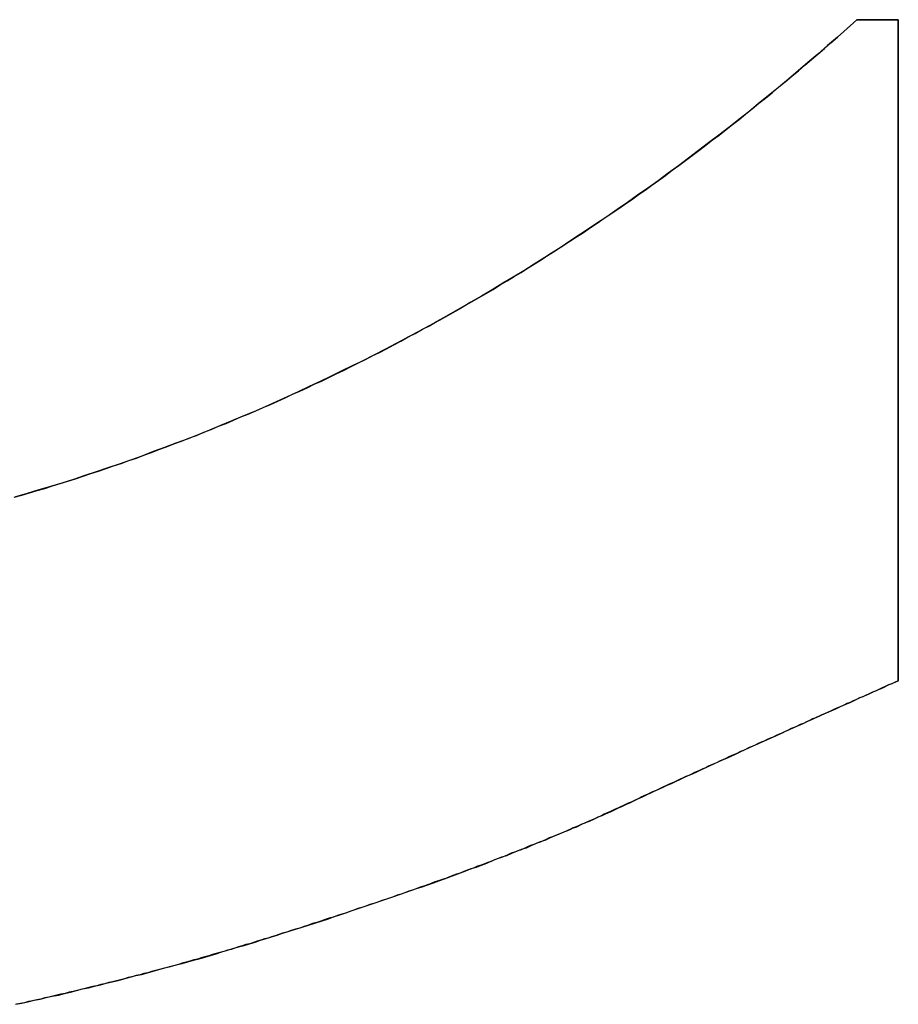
# Model space of a CAD drawing. Extents: x -3.81 to 3.81, y -1.89 to 1.9.
# Tile 110 of 149: x 0.2711 to 0.2929, y 1.1623 to 1.1867. Entities that reach past the tile are written whole.
import ezdxf

# ---------------------------------------------------------------- set-up
doc = ezdxf.new("R2010")
doc.units = 0
doc.layers.get('0').update_dxf_attribs({"linetype": 'CONTINUOUS'})

# ---------------------------------------------------------------- blocks, each defined once
blk = doc.blocks.new('*U1')
for p, q in [((0.291856, 1.186716, 4.21), (0.291856, 1.186716, 4.2098)), ((0.292885, 1.186716, 4.2098), (0.291856, 1.186716, 4.2098)), ((0.291856, 1.186716, 4.21), (0.292885, 1.186716, 4.21)), ((0.292885, 1.170345, 4.2098), (0.292885, 1.186716, 4.2098)), ((0.292885, 1.186716, 4.21), (0.292885, 1.170345, 4.21)), ((0.292885, 1.170345, 4.21), (0.292885, 1.170345, 4.2098)), ((0.277627, 1.164088, 4.21), (0.277627, 1.164088, 4.2098)), ((0.277627, 1.164088, 4.21), (0.277627, 1.164088, 4.2098))]:
    blk.add_line(p, q)
at = {"extrusion": (0, -1, 0)}
for p, q in [((0.291856, 1.186716, 4.21), (0.292885, 1.186716, 4.21)), ((0.291856, 1.186716, 4.21), (0.291856, 1.186716, 4.2098)), ((0.292885, 1.186716, 4.2098), (0.291856, 1.186716, 4.2098)), ((0.292885, 1.186716, 4.21), (0.292885, 1.186716, 4.2098))]:
    blk.add_line(p, q, dxfattribs=at)
at = {"extrusion": (-1, 0, 0)}
for p, q in [((0.292885, 1.186716, 4.21), (0.292885, 1.170345, 4.21)), ((0.292885, 1.186716, 4.21), (0.292885, 1.186716, 4.2098)), ((0.292885, 1.170345, 4.2098), (0.292885, 1.186716, 4.2098)), ((0.292885, 1.170345, 4.21), (0.292885, 1.170345, 4.2098))]:
    blk.add_line(p, q, dxfattribs=at)
for points in [[(0.270976, 1.17489, 4.21), (0.271167, 1.17494, 4.21), (0.271359, 1.175, 4.21), (0.271549, 1.17506, 4.21), (0.27174, 1.17511, 4.21), (0.27193, 1.17517, 4.21), (0.27212, 1.17523, 4.21), (0.27231, 1.17529, 4.21), (0.272499, 1.17535, 4.21), (0.272688, 1.17541, 4.21), (0.272877, 1.17548, 4.21), (0.273066, 1.17554, 4.21), (0.273254, 1.1756, 4.21), (0.273442, 1.17567, 4.21), (0.27363, 1.17573, 4.21), (0.273817, 1.1758, 4.21), (0.274004, 1.17586, 4.21), (0.274191, 1.17593, 4.21), (0.274378, 1.176, 4.21), (0.274564, 1.17607, 4.21), (0.27475, 1.17614, 4.21), (0.274936, 1.17621, 4.21), (0.275121, 1.17628, 4.21), (0.275306, 1.17635, 4.21), (0.275491, 1.17642, 4.21), (0.275676, 1.1765, 4.21), (0.27586, 1.17657, 4.21), (0.276044, 1.17665, 4.21), (0.276228, 1.17672, 4.21), (0.276412, 1.1768, 4.21), (0.276595, 1.17688, 4.21), (0.276778, 1.17695, 4.21), (0.276961, 1.17703, 4.21), (0.277144, 1.17711, 4.21), (0.277326, 1.17719, 4.21), (0.277508, 1.17727, 4.21), (0.277689, 1.17735, 4.21), (0.277871, 1.17744, 4.21), (0.278052, 1.17752, 4.21), (0.278233, 1.1776, 4.21), (0.278414, 1.17769, 4.21), (0.278594, 1.17777, 4.21), (0.278774, 1.17786, 4.21), (0.278954, 1.17795, 4.21), (0.279134, 1.17803, 4.21), (0.279313, 1.17812, 4.21), (0.279492, 1.17821, 4.21), (0.279671, 1.1783, 4.21), (0.27985, 1.17839, 4.21), (0.280028, 1.17848, 4.21), (0.280206, 1.17857, 4.21), (0.280384, 1.17867, 4.21), (0.280561, 1.17876, 4.21), (0.280739, 1.17886, 4.21), (0.280916, 1.17895, 4.21), (0.281092, 1.17905, 4.21), (0.281269, 1.17914, 4.21), (0.281445, 1.17924, 4.21), (0.281621, 1.17934, 4.21), (0.281797, 1.17944, 4.21), (0.281972, 1.17954, 4.21), (0.282147, 1.17964, 4.21), (0.282322, 1.17974, 4.21), (0.282497, 1.17984, 4.21), (0.282671, 1.17994, 4.21), (0.282845, 1.18004, 4.21), (0.283019, 1.18015, 4.21), (0.283193, 1.18025, 4.21), (0.283366, 1.18036, 4.21), (0.283539, 1.18046, 4.21), (0.283712, 1.18057, 4.21), (0.283884, 1.18068, 4.21), (0.284057, 1.18079, 4.21), (0.284229, 1.1809, 4.21), (0.2844, 1.18101, 4.21), (0.284572, 1.18112, 4.21), (0.284743, 1.18123, 4.21), (0.284914, 1.18134, 4.21), (0.285085, 1.18145, 4.21), (0.285255, 1.18157, 4.21), (0.285425, 1.18168, 4.21), (0.285595, 1.1818, 4.21), (0.285765, 1.18191, 4.21), (0.285934, 1.18203, 4.21), (0.286103, 1.18214, 4.21), (0.286272, 1.18226, 4.21), (0.286441, 1.18238, 4.21), (0.286609, 1.1825, 4.21), (0.286777, 1.18262, 4.21), (0.286945, 1.18274, 4.21), (0.287112, 1.18286, 4.21), (0.28728, 1.18299, 4.21), (0.287447, 1.18311, 4.21), (0.287613, 1.18323, 4.21), (0.28778, 1.18336, 4.21), (0.287946, 1.18348, 4.21), (0.288112, 1.18361, 4.21), (0.288278, 1.18374, 4.21), (0.288443, 1.18386, 4.21), (0.288608, 1.18399, 4.21), (0.288773, 1.18412, 4.21), (0.288938, 1.18425, 4.21), (0.289102, 1.18438, 4.21), (0.289266, 1.18451, 4.21), (0.28943, 1.18465, 4.21), (0.289594, 1.18478, 4.21), (0.289757, 1.18491, 4.21), (0.28992, 1.18505, 4.21), (0.290083, 1.18518, 4.21), (0.290245, 1.18532, 4.21), (0.290408, 1.18545, 4.21), (0.29057, 1.18559, 4.21), (0.290731, 1.18573, 4.21), (0.290893, 1.18587, 4.21), (0.291054, 1.18601, 4.21), (0.291215, 1.18615, 4.21), (0.291376, 1.18629, 4.21), (0.291536, 1.18643, 4.21), (0.291696, 1.18657, 4.21), (0.291856, 1.18672, 4.21)], [(0.291856, 1.18672, 4.2098), (0.291615, 1.1865, 4.2098), (0.291374, 1.18629, 4.2098), (0.291133, 1.18608, 4.2098), (0.29089, 1.18587, 4.2098), (0.290647, 1.18566, 4.2098), (0.290404, 1.18545, 4.2098), (0.29016, 1.18525, 4.2098), (0.289915, 1.18504, 4.2098), (0.28967, 1.18484, 4.2098), (0.289424, 1.18464, 4.2098), (0.289177, 1.18444, 4.2098), (0.28893, 1.18425, 4.2098), (0.288682, 1.18405, 4.2098), (0.288434, 1.18386, 4.2098), (0.288185, 1.18367, 4.2098), (0.287936, 1.18348, 4.2098), (0.287685, 1.18329, 4.2098), (0.287435, 1.1831, 4.2098), (0.287183, 1.18292, 4.2098), (0.286932, 1.18273, 4.2098), (0.286679, 1.18255, 4.2098), (0.286426, 1.18237, 4.2098), (0.286172, 1.18219, 4.2098), (0.285918, 1.18202, 4.2098), (0.285663, 1.18184, 4.2098), (0.285408, 1.18167, 4.2098), (0.285152, 1.1815, 4.2098), (0.284895, 1.18133, 4.2098), (0.284638, 1.18116, 4.2098), (0.28438, 1.18099, 4.2098), (0.284122, 1.18083, 4.2098), (0.283863, 1.18066, 4.2098), (0.283603, 1.1805, 4.2098), (0.283343, 1.18034, 4.2098), (0.283082, 1.18019, 4.2098), (0.282821, 1.18003, 4.2098), (0.282559, 1.17987, 4.2098), (0.282296, 1.17972, 4.2098), (0.282033, 1.17957, 4.2098), (0.281769, 1.17942, 4.2098), (0.281505, 1.17927, 4.2098), (0.28124, 1.17913, 4.2098), (0.280974, 1.17898, 4.2098), (0.280708, 1.17884, 4.2098), (0.280441, 1.1787, 4.2098), (0.280174, 1.17856, 4.2098), (0.279906, 1.17842, 4.2098), (0.279637, 1.17828, 4.2098), (0.279368, 1.17815, 4.2098), (0.279099, 1.17802, 4.2098), (0.278828, 1.17789, 4.2098), (0.278557, 1.17776, 4.2098), (0.278286, 1.17763, 4.2098), (0.278014, 1.1775, 4.2098), (0.277741, 1.17738, 4.2098), (0.277468, 1.17725, 4.2098), (0.277194, 1.17713, 4.2098), (0.276919, 1.17701, 4.2098), (0.276644, 1.1769, 4.2098), (0.276368, 1.17678, 4.2098), (0.276092, 1.17667, 4.2098), (0.275815, 1.17655, 4.2098), (0.275538, 1.17644, 4.2098), (0.27526, 1.17633, 4.2098), (0.274981, 1.17623, 4.2098), (0.274702, 1.17612, 4.2098), (0.274422, 1.17602, 4.2098), (0.274141, 1.17591, 4.2098), (0.27386, 1.17581, 4.2098), (0.273578, 1.17571, 4.2098), (0.273295, 1.17562, 4.2098), (0.273012, 1.17552, 4.2098), (0.272729, 1.17543, 4.2098), (0.272444, 1.17533, 4.2098), (0.272159, 1.17524, 4.2098), (0.271873, 1.17516, 4.2098), (0.271587, 1.17507, 4.2098), (0.2713, 1.17498, 4.2098), (0.271012, 1.1749, 4.2098)], [(0.291856, 1.18672, 4.2098), (0.291615, 1.1865, 4.2098), (0.291374, 1.18629, 4.2098), (0.291133, 1.18608, 4.2098), (0.29089, 1.18587, 4.2098), (0.290647, 1.18566, 4.2098), (0.290404, 1.18545, 4.2098), (0.29016, 1.18525, 4.2098), (0.289915, 1.18504, 4.2098), (0.28967, 1.18484, 4.2098), (0.289424, 1.18464, 4.2098), (0.289177, 1.18444, 4.2098), (0.28893, 1.18425, 4.2098), (0.288682, 1.18405, 4.2098), (0.288434, 1.18386, 4.2098), (0.288185, 1.18367, 4.2098), (0.287936, 1.18348, 4.2098), (0.287685, 1.18329, 4.2098), (0.287435, 1.1831, 4.2098), (0.287183, 1.18292, 4.2098), (0.286932, 1.18273, 4.2098), (0.286679, 1.18255, 4.2098), (0.286426, 1.18237, 4.2098), (0.286172, 1.18219, 4.2098), (0.285918, 1.18202, 4.2098), (0.285663, 1.18184, 4.2098), (0.285408, 1.18167, 4.2098), (0.285152, 1.1815, 4.2098), (0.284895, 1.18133, 4.2098), (0.284638, 1.18116, 4.2098), (0.28438, 1.18099, 4.2098), (0.284122, 1.18083, 4.2098), (0.283863, 1.18066, 4.2098), (0.283603, 1.1805, 4.2098), (0.283343, 1.18034, 4.2098), (0.283082, 1.18019, 4.2098), (0.282821, 1.18003, 4.2098), (0.282559, 1.17987, 4.2098), (0.282296, 1.17972, 4.2098), (0.282033, 1.17957, 4.2098), (0.281769, 1.17942, 4.2098), (0.281505, 1.17927, 4.2098), (0.28124, 1.17913, 4.2098), (0.280974, 1.17898, 4.2098), (0.280708, 1.17884, 4.2098), (0.280441, 1.1787, 4.2098), (0.280174, 1.17856, 4.2098), (0.279906, 1.17842, 4.2098), (0.279637, 1.17828, 4.2098), (0.279368, 1.17815, 4.2098), (0.279099, 1.17802, 4.2098), (0.278828, 1.17789, 4.2098), (0.278557, 1.17776, 4.2098), (0.278286, 1.17763, 4.2098), (0.278014, 1.1775, 4.2098), (0.277741, 1.17738, 4.2098), (0.277468, 1.17725, 4.2098), (0.277194, 1.17713, 4.2098), (0.276919, 1.17701, 4.2098), (0.276644, 1.1769, 4.2098), (0.276368, 1.17678, 4.2098), (0.276092, 1.17667, 4.2098), (0.275815, 1.17655, 4.2098), (0.275538, 1.17644, 4.2098), (0.27526, 1.17633, 4.2098), (0.274981, 1.17623, 4.2098), (0.274702, 1.17612, 4.2098), (0.274422, 1.17602, 4.2098), (0.274141, 1.17591, 4.2098), (0.27386, 1.17581, 4.2098), (0.273578, 1.17571, 4.2098), (0.273295, 1.17562, 4.2098), (0.273012, 1.17552, 4.2098), (0.272729, 1.17543, 4.2098), (0.272444, 1.17533, 4.2098), (0.272159, 1.17524, 4.2098), (0.271873, 1.17516, 4.2098), (0.271587, 1.17507, 4.2098), (0.2713, 1.17498, 4.2098), (0.271012, 1.1749, 4.2098)], [(0.270976, 1.17489, 4.21), (0.271167, 1.17494, 4.21), (0.271359, 1.175, 4.21), (0.271549, 1.17506, 4.21), (0.27174, 1.17511, 4.21), (0.27193, 1.17517, 4.21), (0.27212, 1.17523, 4.21), (0.27231, 1.17529, 4.21), (0.272499, 1.17535, 4.21), (0.272688, 1.17541, 4.21), (0.272877, 1.17548, 4.21), (0.273066, 1.17554, 4.21), (0.273254, 1.1756, 4.21), (0.273442, 1.17567, 4.21), (0.27363, 1.17573, 4.21), (0.273817, 1.1758, 4.21), (0.274004, 1.17586, 4.21), (0.274191, 1.17593, 4.21), (0.274378, 1.176, 4.21), (0.274564, 1.17607, 4.21), (0.27475, 1.17614, 4.21), (0.274936, 1.17621, 4.21), (0.275121, 1.17628, 4.21), (0.275306, 1.17635, 4.21), (0.275491, 1.17642, 4.21), (0.275676, 1.1765, 4.21), (0.27586, 1.17657, 4.21), (0.276044, 1.17665, 4.21), (0.276228, 1.17672, 4.21), (0.276412, 1.1768, 4.21), (0.276595, 1.17688, 4.21), (0.276778, 1.17695, 4.21), (0.276961, 1.17703, 4.21), (0.277144, 1.17711, 4.21), (0.277326, 1.17719, 4.21), (0.277508, 1.17727, 4.21), (0.277689, 1.17735, 4.21), (0.277871, 1.17744, 4.21), (0.278052, 1.17752, 4.21), (0.278233, 1.1776, 4.21), (0.278414, 1.17769, 4.21), (0.278594, 1.17777, 4.21), (0.278774, 1.17786, 4.21), (0.278954, 1.17795, 4.21), (0.279134, 1.17803, 4.21), (0.279313, 1.17812, 4.21), (0.279492, 1.17821, 4.21), (0.279671, 1.1783, 4.21), (0.27985, 1.17839, 4.21), (0.280028, 1.17848, 4.21), (0.280206, 1.17857, 4.21), (0.280384, 1.17867, 4.21), (0.280561, 1.17876, 4.21), (0.280739, 1.17886, 4.21), (0.280916, 1.17895, 4.21), (0.281092, 1.17905, 4.21), (0.281269, 1.17914, 4.21), (0.281445, 1.17924, 4.21), (0.281621, 1.17934, 4.21), (0.281797, 1.17944, 4.21), (0.281972, 1.17954, 4.21), (0.282147, 1.17964, 4.21), (0.282322, 1.17974, 4.21), (0.282497, 1.17984, 4.21), (0.282671, 1.17994, 4.21), (0.282845, 1.18004, 4.21), (0.283019, 1.18015, 4.21), (0.283193, 1.18025, 4.21), (0.283366, 1.18036, 4.21), (0.283539, 1.18046, 4.21), (0.283712, 1.18057, 4.21), (0.283884, 1.18068, 4.21), (0.284057, 1.18079, 4.21), (0.284229, 1.1809, 4.21), (0.2844, 1.18101, 4.21), (0.284572, 1.18112, 4.21), (0.284743, 1.18123, 4.21), (0.284914, 1.18134, 4.21), (0.285085, 1.18145, 4.21), (0.285255, 1.18157, 4.21), (0.285425, 1.18168, 4.21), (0.285595, 1.1818, 4.21), (0.285765, 1.18191, 4.21), (0.285934, 1.18203, 4.21), (0.286103, 1.18214, 4.21), (0.286272, 1.18226, 4.21), (0.286441, 1.18238, 4.21), (0.286609, 1.1825, 4.21), (0.286777, 1.18262, 4.21), (0.286945, 1.18274, 4.21), (0.287112, 1.18286, 4.21), (0.28728, 1.18299, 4.21), (0.287447, 1.18311, 4.21), (0.287613, 1.18323, 4.21), (0.28778, 1.18336, 4.21), (0.287946, 1.18348, 4.21), (0.288112, 1.18361, 4.21), (0.288278, 1.18374, 4.21), (0.288443, 1.18386, 4.21), (0.288608, 1.18399, 4.21), (0.288773, 1.18412, 4.21), (0.288938, 1.18425, 4.21), (0.289102, 1.18438, 4.21), (0.289266, 1.18451, 4.21), (0.28943, 1.18465, 4.21), (0.289594, 1.18478, 4.21), (0.289757, 1.18491, 4.21), (0.28992, 1.18505, 4.21), (0.290083, 1.18518, 4.21), (0.290245, 1.18532, 4.21), (0.290408, 1.18545, 4.21), (0.29057, 1.18559, 4.21), (0.290731, 1.18573, 4.21), (0.290893, 1.18587, 4.21), (0.291054, 1.18601, 4.21), (0.291215, 1.18615, 4.21), (0.291376, 1.18629, 4.21), (0.291536, 1.18643, 4.21), (0.291696, 1.18657, 4.21), (0.291856, 1.18672, 4.21)], [(0.292885, 1.17034, 4.21), (0.292804, 1.17031, 4.21), (0.292723, 1.17027, 4.21), (0.292643, 1.17024, 4.21), (0.292563, 1.1702, 4.21), (0.292483, 1.17017, 4.21), (0.292403, 1.17013, 4.21), (0.292323, 1.17009, 4.21), (0.292244, 1.17006, 4.21), (0.292164, 1.17002, 4.21), (0.292085, 1.16999, 4.21), (0.292006, 1.16995, 4.21), (0.291927, 1.16992, 4.21), (0.291848, 1.16988, 4.21), (0.291769, 1.16985, 4.21), (0.291691, 1.16981, 4.21), (0.291613, 1.16978, 4.21), (0.291534, 1.16974, 4.21), (0.291457, 1.16971, 4.21), (0.291379, 1.16967, 4.21), (0.291301, 1.16964, 4.21), (0.291224, 1.1696, 4.21), (0.291146, 1.16957, 4.21), (0.291069, 1.16953, 4.21), (0.290992, 1.1695, 4.21), (0.290915, 1.16946, 4.21), (0.290838, 1.16943, 4.21), (0.290762, 1.1694, 4.21), (0.290685, 1.16936, 4.21), (0.290609, 1.16933, 4.21), (0.290533, 1.16929, 4.21), (0.290457, 1.16926, 4.21), (0.290382, 1.16922, 4.21), (0.290306, 1.16919, 4.21), (0.290231, 1.16916, 4.21), (0.290155, 1.16912, 4.21), (0.29008, 1.16909, 4.21), (0.290005, 1.16905, 4.21), (0.28993, 1.16902, 4.21), (0.289856, 1.16899, 4.21), (0.289781, 1.16895, 4.21), (0.289707, 1.16892, 4.21), (0.289633, 1.16889, 4.21), (0.289559, 1.16885, 4.21), (0.289485, 1.16882, 4.21), (0.289411, 1.16879, 4.21), (0.289338, 1.16875, 4.21), (0.289265, 1.16872, 4.21), (0.289191, 1.16869, 4.21), (0.289118, 1.16865, 4.21), (0.289045, 1.16862, 4.21), (0.288973, 1.16859, 4.21), (0.2889, 1.16855, 4.21), (0.288828, 1.16852, 4.21), (0.288756, 1.16849, 4.21), (0.288683, 1.16846, 4.21), (0.288612, 1.16842, 4.21), (0.28854, 1.16839, 4.21), (0.288468, 1.16836, 4.21), (0.288397, 1.16832, 4.21), (0.288326, 1.16829, 4.21), (0.288254, 1.16826, 4.21), (0.288183, 1.16823, 4.21), (0.288113, 1.16819, 4.21), (0.288042, 1.16816, 4.21), (0.287972, 1.16813, 4.21), (0.287901, 1.1681, 4.21), (0.287831, 1.16807, 4.21), (0.287761, 1.16803, 4.21), (0.287691, 1.168, 4.21), (0.287622, 1.16797, 4.21), (0.287552, 1.16794, 4.21), (0.287483, 1.16791, 4.21), (0.287414, 1.16787, 4.21), (0.287345, 1.16784, 4.21), (0.287276, 1.16781, 4.21), (0.287207, 1.16778, 4.21), (0.287138, 1.16775, 4.21), (0.28707, 1.16772, 4.21), (0.287002, 1.16768, 4.21), (0.286934, 1.16765, 4.21), (0.286866, 1.16762, 4.21), (0.286798, 1.16759, 4.21), (0.28673, 1.16756, 4.21), (0.286663, 1.16753, 4.21), (0.286596, 1.1675, 4.21), (0.286529, 1.16747, 4.21), (0.286462, 1.16743, 4.21), (0.286395, 1.1674, 4.21), (0.286328, 1.16737, 4.21), (0.286262, 1.16734, 4.21), (0.286195, 1.16731, 4.21), (0.286129, 1.16728, 4.21), (0.286063, 1.16725, 4.21), (0.285997, 1.16722, 4.21), (0.285932, 1.16719, 4.21), (0.285866, 1.16716, 4.21), (0.2858, 1.16713, 4.21), (0.285734, 1.1671, 4.21), (0.285667, 1.16707, 4.21), (0.2856, 1.16704, 4.21), (0.285532, 1.167, 4.21), (0.285464, 1.16697, 4.21), (0.285395, 1.16694, 4.21), (0.285326, 1.16691, 4.21), (0.285257, 1.16688, 4.21), (0.285187, 1.16685, 4.21), (0.285116, 1.16682, 4.21), (0.285045, 1.16679, 4.21), (0.284974, 1.16676, 4.21), (0.284902, 1.16673, 4.21), (0.28483, 1.1667, 4.21), (0.284758, 1.16666, 4.21), (0.284685, 1.16663, 4.21), (0.284611, 1.1666, 4.21), (0.284537, 1.16657, 4.21), (0.284463, 1.16654, 4.21), (0.284388, 1.16651, 4.21), (0.284313, 1.16648, 4.21), (0.284237, 1.16645, 4.21), (0.284161, 1.16641, 4.21), (0.284085, 1.16638, 4.21), (0.284008, 1.16635, 4.21), (0.28393, 1.16632, 4.21), (0.283852, 1.16629, 4.21), (0.283774, 1.16626, 4.21), (0.283695, 1.16623, 4.21), (0.283616, 1.16619, 4.21), (0.283536, 1.16616, 4.21), (0.283456, 1.16613, 4.21), (0.283376, 1.1661, 4.21), (0.283295, 1.16607, 4.21), (0.283213, 1.16603, 4.21), (0.283131, 1.166, 4.21), (0.283049, 1.16597, 4.21), (0.282966, 1.16594, 4.21), (0.282883, 1.16591, 4.21), (0.282799, 1.16587, 4.21), (0.282715, 1.16584, 4.21), (0.282631, 1.16581, 4.21), (0.282546, 1.16578, 4.21), (0.282461, 1.16575, 4.21), (0.282375, 1.16571, 4.21), (0.282288, 1.16568, 4.21), (0.282202, 1.16565, 4.21), (0.282115, 1.16562, 4.21), (0.282027, 1.16558, 4.21), (0.281939, 1.16555, 4.21), (0.28185, 1.16552, 4.21), (0.281761, 1.16549, 4.21), (0.281672, 1.16545, 4.21), (0.281582, 1.16542, 4.21), (0.281492, 1.16539, 4.21), (0.281401, 1.16536, 4.21), (0.28131, 1.16532, 4.21), (0.281219, 1.16529, 4.21), (0.281127, 1.16526, 4.21), (0.281034, 1.16523, 4.21), (0.280941, 1.16519, 4.21), (0.280848, 1.16516, 4.21), (0.280754, 1.16513, 4.21), (0.28066, 1.16509, 4.21), (0.280565, 1.16506, 4.21), (0.28047, 1.16503, 4.21), (0.280374, 1.16499, 4.21), (0.280278, 1.16496, 4.21), (0.280182, 1.16493, 4.21), (0.280085, 1.1649, 4.21), (0.279988, 1.16486, 4.21), (0.27989, 1.16483, 4.21), (0.279792, 1.1648, 4.21), (0.279693, 1.16476, 4.21), (0.279594, 1.16473, 4.21), (0.279495, 1.1647, 4.21), (0.279395, 1.16466, 4.21), (0.279294, 1.16463, 4.21), (0.279193, 1.16459, 4.21), (0.279092, 1.16456, 4.21), (0.27899, 1.16453, 4.21), (0.278888, 1.16449, 4.21), (0.278785, 1.16446, 4.21), (0.278682, 1.16443, 4.21), (0.278579, 1.16439, 4.21), (0.278475, 1.16436, 4.21), (0.278371, 1.16433, 4.21), (0.278266, 1.16429, 4.21), (0.27816, 1.16426, 4.21), (0.278055, 1.16422, 4.21), (0.277949, 1.16419, 4.21), (0.277842, 1.16416, 4.21), (0.277735, 1.16412, 4.21), (0.277627, 1.16409, 4.21)], [(0.277627, 1.16409, 4.2098), (0.277789, 1.16414, 4.2098), (0.277949, 1.16419, 4.2098), (0.278109, 1.16424, 4.2098), (0.278267, 1.16429, 4.2098), (0.278425, 1.16434, 4.2098), (0.278581, 1.16439, 4.2098), (0.278737, 1.16444, 4.2098), (0.278891, 1.1645, 4.2098), (0.279045, 1.16455, 4.2098), (0.279197, 1.1646, 4.2098), (0.279349, 1.16465, 4.2098), (0.279499, 1.1647, 4.2098), (0.279649, 1.16475, 4.2098), (0.279797, 1.1648, 4.2098), (0.279945, 1.16485, 4.2098), (0.280091, 1.1649, 4.2098), (0.280237, 1.16495, 4.2098), (0.280381, 1.165, 4.2098), (0.280525, 1.16505, 4.2098), (0.280667, 1.1651, 4.2098), (0.280809, 1.16515, 4.2098), (0.280949, 1.1652, 4.2098), (0.281089, 1.16524, 4.2098), (0.281227, 1.16529, 4.2098), (0.281365, 1.16534, 4.2098), (0.281501, 1.16539, 4.2098), (0.281637, 1.16544, 4.2098), (0.281771, 1.16549, 4.2098), (0.281905, 1.16554, 4.2098), (0.282037, 1.16559, 4.2098), (0.282169, 1.16564, 4.2098), (0.282299, 1.16569, 4.2098), (0.282429, 1.16573, 4.2098), (0.282557, 1.16578, 4.2098), (0.282685, 1.16583, 4.2098), (0.282811, 1.16588, 4.2098), (0.282937, 1.16593, 4.2098), (0.283061, 1.16598, 4.2098), (0.283185, 1.16602, 4.2098), (0.283307, 1.16607, 4.2098), (0.283429, 1.16612, 4.2098), (0.283549, 1.16617, 4.2098), (0.283669, 1.16621, 4.2098), (0.283787, 1.16626, 4.2098), (0.283905, 1.16631, 4.2098), (0.284022, 1.16636, 4.2098), (0.284137, 1.1664, 4.2098), (0.284252, 1.16645, 4.2098), (0.284365, 1.1665, 4.2098), (0.284478, 1.16655, 4.2098), (0.284589, 1.16659, 4.2098), (0.2847, 1.16664, 4.2098), (0.284809, 1.16669, 4.2098), (0.284918, 1.16673, 4.2098), (0.285025, 1.16678, 4.2098), (0.285132, 1.16683, 4.2098), (0.285237, 1.16687, 4.2098), (0.285342, 1.16692, 4.2098), (0.285445, 1.16697, 4.2098), (0.285548, 1.16701, 4.2098), (0.285649, 1.16706, 4.2098), (0.28575, 1.1671, 4.2098), (0.28585, 1.16715, 4.2098), (0.285948, 1.1672, 4.2098), (0.286047, 1.16724, 4.2098), (0.286146, 1.16729, 4.2098), (0.286246, 1.16733, 4.2098), (0.286346, 1.16738, 4.2098), (0.286446, 1.16743, 4.2098), (0.286547, 1.16747, 4.2098), (0.286648, 1.16752, 4.2098), (0.28675, 1.16757, 4.2098), (0.286851, 1.16762, 4.2098), (0.286953, 1.16766, 4.2098), (0.287056, 1.16771, 4.2098), (0.287159, 1.16776, 4.2098), (0.287262, 1.1678, 4.2098), (0.287366, 1.16785, 4.2098), (0.28747, 1.1679, 4.2098), (0.287574, 1.16795, 4.2098), (0.287679, 1.168, 4.2098), (0.287784, 1.16804, 4.2098), (0.287889, 1.16809, 4.2098), (0.287995, 1.16814, 4.2098), (0.288101, 1.16819, 4.2098), (0.288207, 1.16824, 4.2098), (0.288314, 1.16829, 4.2098), (0.288422, 1.16834, 4.2098), (0.288529, 1.16839, 4.2098), (0.288637, 1.16843, 4.2098), (0.288745, 1.16848, 4.2098), (0.288854, 1.16853, 4.2098), (0.288963, 1.16858, 4.2098), (0.289072, 1.16863, 4.2098), (0.289182, 1.16868, 4.2098), (0.289292, 1.16873, 4.2098), (0.289403, 1.16878, 4.2098), (0.289514, 1.16883, 4.2098), (0.289625, 1.16888, 4.2098), (0.289736, 1.16893, 4.2098), (0.289848, 1.16898, 4.2098), (0.28996, 1.16903, 4.2098), (0.290073, 1.16909, 4.2098), (0.290186, 1.16914, 4.2098), (0.290299, 1.16919, 4.2098), (0.290413, 1.16924, 4.2098), (0.290527, 1.16929, 4.2098), (0.290642, 1.16934, 4.2098), (0.290756, 1.16939, 4.2098), (0.290872, 1.16945, 4.2098), (0.290987, 1.1695, 4.2098), (0.291103, 1.16955, 4.2098), (0.291219, 1.1696, 4.2098), (0.291336, 1.16965, 4.2098), (0.291453, 1.16971, 4.2098), (0.29157, 1.16976, 4.2098), (0.291688, 1.16981, 4.2098), (0.291806, 1.16986, 4.2098), (0.291924, 1.16992, 4.2098), (0.292043, 1.16997, 4.2098), (0.292162, 1.17002, 4.2098), (0.292282, 1.17008, 4.2098), (0.292402, 1.17013, 4.2098), (0.292522, 1.17018, 4.2098), (0.292642, 1.17024, 4.2098), (0.292763, 1.17029, 4.2098), (0.292885, 1.17034, 4.2098)], [(0.277627, 1.16409, 4.2098), (0.277789, 1.16414, 4.2098), (0.277949, 1.16419, 4.2098), (0.278109, 1.16424, 4.2098), (0.278267, 1.16429, 4.2098), (0.278425, 1.16434, 4.2098), (0.278581, 1.16439, 4.2098), (0.278737, 1.16444, 4.2098), (0.278891, 1.1645, 4.2098), (0.279045, 1.16455, 4.2098), (0.279197, 1.1646, 4.2098), (0.279349, 1.16465, 4.2098), (0.279499, 1.1647, 4.2098), (0.279649, 1.16475, 4.2098), (0.279797, 1.1648, 4.2098), (0.279945, 1.16485, 4.2098), (0.280091, 1.1649, 4.2098), (0.280237, 1.16495, 4.2098), (0.280381, 1.165, 4.2098), (0.280525, 1.16505, 4.2098), (0.280667, 1.1651, 4.2098), (0.280809, 1.16515, 4.2098), (0.280949, 1.1652, 4.2098), (0.281089, 1.16524, 4.2098), (0.281227, 1.16529, 4.2098), (0.281365, 1.16534, 4.2098), (0.281501, 1.16539, 4.2098), (0.281637, 1.16544, 4.2098), (0.281771, 1.16549, 4.2098), (0.281905, 1.16554, 4.2098), (0.282037, 1.16559, 4.2098), (0.282169, 1.16564, 4.2098), (0.282299, 1.16569, 4.2098), (0.282429, 1.16573, 4.2098), (0.282557, 1.16578, 4.2098), (0.282685, 1.16583, 4.2098), (0.282811, 1.16588, 4.2098), (0.282937, 1.16593, 4.2098), (0.283061, 1.16598, 4.2098), (0.283185, 1.16602, 4.2098), (0.283307, 1.16607, 4.2098), (0.283429, 1.16612, 4.2098), (0.283549, 1.16617, 4.2098), (0.283669, 1.16621, 4.2098), (0.283787, 1.16626, 4.2098), (0.283905, 1.16631, 4.2098), (0.284022, 1.16636, 4.2098), (0.284137, 1.1664, 4.2098), (0.284252, 1.16645, 4.2098), (0.284365, 1.1665, 4.2098), (0.284478, 1.16655, 4.2098), (0.284589, 1.16659, 4.2098), (0.2847, 1.16664, 4.2098), (0.284809, 1.16669, 4.2098), (0.284918, 1.16673, 4.2098), (0.285025, 1.16678, 4.2098), (0.285132, 1.16683, 4.2098), (0.285237, 1.16687, 4.2098), (0.285342, 1.16692, 4.2098), (0.285445, 1.16697, 4.2098), (0.285548, 1.16701, 4.2098), (0.285649, 1.16706, 4.2098), (0.28575, 1.1671, 4.2098), (0.28585, 1.16715, 4.2098), (0.285948, 1.1672, 4.2098), (0.286047, 1.16724, 4.2098), (0.286146, 1.16729, 4.2098), (0.286246, 1.16733, 4.2098), (0.286346, 1.16738, 4.2098), (0.286446, 1.16743, 4.2098), (0.286547, 1.16747, 4.2098), (0.286648, 1.16752, 4.2098), (0.28675, 1.16757, 4.2098), (0.286851, 1.16762, 4.2098), (0.286953, 1.16766, 4.2098), (0.287056, 1.16771, 4.2098), (0.287159, 1.16776, 4.2098), (0.287262, 1.1678, 4.2098), (0.287366, 1.16785, 4.2098), (0.28747, 1.1679, 4.2098), (0.287574, 1.16795, 4.2098), (0.287679, 1.168, 4.2098), (0.287784, 1.16804, 4.2098), (0.287889, 1.16809, 4.2098), (0.287995, 1.16814, 4.2098), (0.288101, 1.16819, 4.2098), (0.288207, 1.16824, 4.2098), (0.288314, 1.16829, 4.2098), (0.288422, 1.16834, 4.2098), (0.288529, 1.16839, 4.2098), (0.288637, 1.16843, 4.2098), (0.288745, 1.16848, 4.2098), (0.288854, 1.16853, 4.2098), (0.288963, 1.16858, 4.2098), (0.289072, 1.16863, 4.2098), (0.289182, 1.16868, 4.2098), (0.289292, 1.16873, 4.2098), (0.289403, 1.16878, 4.2098), (0.289514, 1.16883, 4.2098), (0.289625, 1.16888, 4.2098), (0.289736, 1.16893, 4.2098), (0.289848, 1.16898, 4.2098), (0.28996, 1.16903, 4.2098), (0.290073, 1.16909, 4.2098), (0.290186, 1.16914, 4.2098), (0.290299, 1.16919, 4.2098), (0.290413, 1.16924, 4.2098), (0.290527, 1.16929, 4.2098), (0.290642, 1.16934, 4.2098), (0.290756, 1.16939, 4.2098), (0.290872, 1.16945, 4.2098), (0.290987, 1.1695, 4.2098), (0.291103, 1.16955, 4.2098), (0.291219, 1.1696, 4.2098), (0.291336, 1.16965, 4.2098), (0.291453, 1.16971, 4.2098), (0.29157, 1.16976, 4.2098), (0.291688, 1.16981, 4.2098), (0.291806, 1.16986, 4.2098), (0.291924, 1.16992, 4.2098), (0.292043, 1.16997, 4.2098), (0.292162, 1.17002, 4.2098), (0.292282, 1.17008, 4.2098), (0.292402, 1.17013, 4.2098), (0.292522, 1.17018, 4.2098), (0.292642, 1.17024, 4.2098), (0.292763, 1.17029, 4.2098), (0.292885, 1.17034, 4.2098)], [(0.292885, 1.17034, 4.21), (0.292804, 1.17031, 4.21), (0.292723, 1.17027, 4.21), (0.292643, 1.17024, 4.21), (0.292563, 1.1702, 4.21), (0.292483, 1.17017, 4.21), (0.292403, 1.17013, 4.21), (0.292323, 1.17009, 4.21), (0.292244, 1.17006, 4.21), (0.292164, 1.17002, 4.21), (0.292085, 1.16999, 4.21), (0.292006, 1.16995, 4.21), (0.291927, 1.16992, 4.21), (0.291848, 1.16988, 4.21), (0.291769, 1.16985, 4.21), (0.291691, 1.16981, 4.21), (0.291613, 1.16978, 4.21), (0.291534, 1.16974, 4.21), (0.291457, 1.16971, 4.21), (0.291379, 1.16967, 4.21), (0.291301, 1.16964, 4.21), (0.291224, 1.1696, 4.21), (0.291146, 1.16957, 4.21), (0.291069, 1.16953, 4.21), (0.290992, 1.1695, 4.21), (0.290915, 1.16946, 4.21), (0.290838, 1.16943, 4.21), (0.290762, 1.1694, 4.21), (0.290685, 1.16936, 4.21), (0.290609, 1.16933, 4.21), (0.290533, 1.16929, 4.21), (0.290457, 1.16926, 4.21), (0.290382, 1.16922, 4.21), (0.290306, 1.16919, 4.21), (0.290231, 1.16916, 4.21), (0.290155, 1.16912, 4.21), (0.29008, 1.16909, 4.21), (0.290005, 1.16905, 4.21), (0.28993, 1.16902, 4.21), (0.289856, 1.16899, 4.21), (0.289781, 1.16895, 4.21), (0.289707, 1.16892, 4.21), (0.289633, 1.16889, 4.21), (0.289559, 1.16885, 4.21), (0.289485, 1.16882, 4.21), (0.289411, 1.16879, 4.21), (0.289338, 1.16875, 4.21), (0.289265, 1.16872, 4.21), (0.289191, 1.16869, 4.21), (0.289118, 1.16865, 4.21), (0.289045, 1.16862, 4.21), (0.288973, 1.16859, 4.21), (0.2889, 1.16855, 4.21), (0.288828, 1.16852, 4.21), (0.288756, 1.16849, 4.21), (0.288683, 1.16846, 4.21), (0.288612, 1.16842, 4.21), (0.28854, 1.16839, 4.21), (0.288468, 1.16836, 4.21), (0.288397, 1.16832, 4.21), (0.288326, 1.16829, 4.21), (0.288254, 1.16826, 4.21), (0.288183, 1.16823, 4.21), (0.288113, 1.16819, 4.21), (0.288042, 1.16816, 4.21), (0.287972, 1.16813, 4.21), (0.287901, 1.1681, 4.21), (0.287831, 1.16807, 4.21), (0.287761, 1.16803, 4.21), (0.287691, 1.168, 4.21), (0.287622, 1.16797, 4.21), (0.287552, 1.16794, 4.21), (0.287483, 1.16791, 4.21), (0.287414, 1.16787, 4.21), (0.287345, 1.16784, 4.21), (0.287276, 1.16781, 4.21), (0.287207, 1.16778, 4.21), (0.287138, 1.16775, 4.21), (0.28707, 1.16772, 4.21), (0.287002, 1.16768, 4.21), (0.286934, 1.16765, 4.21), (0.286866, 1.16762, 4.21), (0.286798, 1.16759, 4.21), (0.28673, 1.16756, 4.21), (0.286663, 1.16753, 4.21), (0.286596, 1.1675, 4.21), (0.286529, 1.16747, 4.21), (0.286462, 1.16743, 4.21), (0.286395, 1.1674, 4.21), (0.286328, 1.16737, 4.21), (0.286262, 1.16734, 4.21), (0.286195, 1.16731, 4.21), (0.286129, 1.16728, 4.21), (0.286063, 1.16725, 4.21), (0.285997, 1.16722, 4.21), (0.285932, 1.16719, 4.21), (0.285866, 1.16716, 4.21), (0.2858, 1.16713, 4.21), (0.285734, 1.1671, 4.21), (0.285667, 1.16707, 4.21), (0.2856, 1.16704, 4.21), (0.285532, 1.167, 4.21), (0.285464, 1.16697, 4.21), (0.285395, 1.16694, 4.21), (0.285326, 1.16691, 4.21), (0.285257, 1.16688, 4.21), (0.285187, 1.16685, 4.21), (0.285116, 1.16682, 4.21), (0.285045, 1.16679, 4.21), (0.284974, 1.16676, 4.21), (0.284902, 1.16673, 4.21), (0.28483, 1.1667, 4.21), (0.284758, 1.16666, 4.21), (0.284685, 1.16663, 4.21), (0.284611, 1.1666, 4.21), (0.284537, 1.16657, 4.21), (0.284463, 1.16654, 4.21), (0.284388, 1.16651, 4.21), (0.284313, 1.16648, 4.21), (0.284237, 1.16645, 4.21), (0.284161, 1.16641, 4.21), (0.284085, 1.16638, 4.21), (0.284008, 1.16635, 4.21), (0.28393, 1.16632, 4.21), (0.283852, 1.16629, 4.21), (0.283774, 1.16626, 4.21), (0.283695, 1.16623, 4.21), (0.283616, 1.16619, 4.21), (0.283536, 1.16616, 4.21), (0.283456, 1.16613, 4.21), (0.283376, 1.1661, 4.21), (0.283295, 1.16607, 4.21), (0.283213, 1.16603, 4.21), (0.283131, 1.166, 4.21), (0.283049, 1.16597, 4.21), (0.282966, 1.16594, 4.21), (0.282883, 1.16591, 4.21), (0.282799, 1.16587, 4.21), (0.282715, 1.16584, 4.21), (0.282631, 1.16581, 4.21), (0.282546, 1.16578, 4.21), (0.282461, 1.16575, 4.21), (0.282375, 1.16571, 4.21), (0.282288, 1.16568, 4.21), (0.282202, 1.16565, 4.21), (0.282115, 1.16562, 4.21), (0.282027, 1.16558, 4.21), (0.281939, 1.16555, 4.21), (0.28185, 1.16552, 4.21), (0.281761, 1.16549, 4.21), (0.281672, 1.16545, 4.21), (0.281582, 1.16542, 4.21), (0.281492, 1.16539, 4.21), (0.281401, 1.16536, 4.21), (0.28131, 1.16532, 4.21), (0.281219, 1.16529, 4.21), (0.281127, 1.16526, 4.21), (0.281034, 1.16523, 4.21), (0.280941, 1.16519, 4.21), (0.280848, 1.16516, 4.21), (0.280754, 1.16513, 4.21), (0.28066, 1.16509, 4.21), (0.280565, 1.16506, 4.21), (0.28047, 1.16503, 4.21), (0.280374, 1.16499, 4.21), (0.280278, 1.16496, 4.21), (0.280182, 1.16493, 4.21), (0.280085, 1.1649, 4.21), (0.279988, 1.16486, 4.21), (0.27989, 1.16483, 4.21), (0.279792, 1.1648, 4.21), (0.279693, 1.16476, 4.21), (0.279594, 1.16473, 4.21), (0.279495, 1.1647, 4.21), (0.279395, 1.16466, 4.21), (0.279294, 1.16463, 4.21), (0.279193, 1.16459, 4.21), (0.279092, 1.16456, 4.21), (0.27899, 1.16453, 4.21), (0.278888, 1.16449, 4.21), (0.278785, 1.16446, 4.21), (0.278682, 1.16443, 4.21), (0.278579, 1.16439, 4.21), (0.278475, 1.16436, 4.21), (0.278371, 1.16433, 4.21), (0.278266, 1.16429, 4.21), (0.27816, 1.16426, 4.21), (0.278055, 1.16422, 4.21), (0.277949, 1.16419, 4.21), (0.277842, 1.16416, 4.21), (0.277735, 1.16412, 4.21), (0.277627, 1.16409, 4.21)], [(0.277627, 1.16409, 4.21), (0.277538, 1.16406, 4.21), (0.277448, 1.16403, 4.21), (0.277357, 1.164, 4.21), (0.277267, 1.16397, 4.21), (0.277177, 1.16395, 4.21), (0.277086, 1.16392, 4.21), (0.276995, 1.16389, 4.21), (0.276904, 1.16386, 4.21), (0.276813, 1.16383, 4.21), (0.276721, 1.16381, 4.21), (0.27663, 1.16378, 4.21), (0.276538, 1.16375, 4.21), (0.276446, 1.16372, 4.21), (0.276354, 1.16369, 4.21), (0.276262, 1.16367, 4.21), (0.27617, 1.16364, 4.21), (0.276077, 1.16361, 4.21), (0.275985, 1.16359, 4.21), (0.275892, 1.16356, 4.21), (0.275799, 1.16353, 4.21), (0.275705, 1.16351, 4.21), (0.275612, 1.16348, 4.21), (0.275518, 1.16345, 4.21), (0.275425, 1.16343, 4.21), (0.275331, 1.1634, 4.21), (0.275237, 1.16337, 4.21), (0.275142, 1.16335, 4.21), (0.275048, 1.16332, 4.21), (0.274954, 1.16329, 4.21), (0.274859, 1.16327, 4.21), (0.274764, 1.16324, 4.21), (0.274669, 1.16322, 4.21), (0.274574, 1.16319, 4.21), (0.274478, 1.16317, 4.21), (0.274383, 1.16314, 4.21), (0.274287, 1.16311, 4.21), (0.274191, 1.16309, 4.21), (0.274095, 1.16306, 4.21), (0.273998, 1.16304, 4.21), (0.273902, 1.16301, 4.21), (0.273805, 1.16299, 4.21), (0.273709, 1.16296, 4.21), (0.273612, 1.16294, 4.21), (0.273515, 1.16291, 4.21), (0.273417, 1.16289, 4.21), (0.27332, 1.16287, 4.21), (0.273222, 1.16284, 4.21), (0.273124, 1.16282, 4.21), (0.273026, 1.16279, 4.21), (0.272928, 1.16277, 4.21), (0.27283, 1.16275, 4.21), (0.272732, 1.16272, 4.21), (0.272633, 1.1627, 4.21), (0.272534, 1.16267, 4.21), (0.272435, 1.16265, 4.21), (0.272336, 1.16263, 4.21), (0.272237, 1.1626, 4.21), (0.272137, 1.16258, 4.21), (0.272038, 1.16256, 4.21), (0.271938, 1.16253, 4.21), (0.271838, 1.16251, 4.21), (0.271738, 1.16249, 4.21), (0.271637, 1.16246, 4.21), (0.271537, 1.16244, 4.21), (0.271436, 1.16242, 4.21), (0.271335, 1.1624, 4.21), (0.271234, 1.16237, 4.21), (0.271133, 1.16235, 4.21), (0.271032, 1.16233, 4.21)], [(0.271013, 1.16233, 4.2098), (0.271166, 1.16236, 4.2098), (0.271318, 1.16239, 4.2098), (0.271469, 1.16243, 4.2098), (0.271621, 1.16246, 4.2098), (0.271772, 1.1625, 4.2098), (0.271922, 1.16253, 4.2098), (0.272072, 1.16256, 4.2098), (0.272222, 1.1626, 4.2098), (0.272371, 1.16263, 4.2098), (0.27252, 1.16267, 4.2098), (0.272669, 1.16271, 4.2098), (0.272817, 1.16274, 4.2098), (0.272965, 1.16278, 4.2098), (0.273112, 1.16281, 4.2098), (0.273259, 1.16285, 4.2098), (0.273406, 1.16289, 4.2098), (0.273552, 1.16292, 4.2098), (0.273698, 1.16296, 4.2098), (0.273843, 1.163, 4.2098), (0.273989, 1.16304, 4.2098), (0.274133, 1.16307, 4.2098), (0.274278, 1.16311, 4.2098), (0.274422, 1.16315, 4.2098), (0.274565, 1.16319, 4.2098), (0.274708, 1.16323, 4.2098), (0.274851, 1.16327, 4.2098), (0.274994, 1.16331, 4.2098), (0.275136, 1.16334, 4.2098), (0.275277, 1.16338, 4.2098), (0.275419, 1.16342, 4.2098), (0.27556, 1.16346, 4.2098), (0.2757, 1.1635, 4.2098), (0.27584, 1.16354, 4.2098), (0.27598, 1.16358, 4.2098), (0.27612, 1.16363, 4.2098), (0.276259, 1.16367, 4.2098), (0.276397, 1.16371, 4.2098), (0.276535, 1.16375, 4.2098), (0.276673, 1.16379, 4.2098), (0.276811, 1.16383, 4.2098), (0.276948, 1.16387, 4.2098), (0.277084, 1.16392, 4.2098), (0.277221, 1.16396, 4.2098), (0.277357, 1.164, 4.2098), (0.277492, 1.16404, 4.2098), (0.277627, 1.16409, 4.2098)], [(0.271013, 1.16233, 4.2098), (0.271166, 1.16236, 4.2098), (0.271318, 1.16239, 4.2098), (0.271469, 1.16243, 4.2098), (0.271621, 1.16246, 4.2098), (0.271772, 1.1625, 4.2098), (0.271922, 1.16253, 4.2098), (0.272072, 1.16256, 4.2098), (0.272222, 1.1626, 4.2098), (0.272371, 1.16263, 4.2098), (0.27252, 1.16267, 4.2098), (0.272669, 1.16271, 4.2098), (0.272817, 1.16274, 4.2098), (0.272965, 1.16278, 4.2098), (0.273112, 1.16281, 4.2098), (0.273259, 1.16285, 4.2098), (0.273406, 1.16289, 4.2098), (0.273552, 1.16292, 4.2098), (0.273698, 1.16296, 4.2098), (0.273843, 1.163, 4.2098), (0.273989, 1.16304, 4.2098), (0.274133, 1.16307, 4.2098), (0.274278, 1.16311, 4.2098), (0.274422, 1.16315, 4.2098), (0.274565, 1.16319, 4.2098), (0.274708, 1.16323, 4.2098), (0.274851, 1.16327, 4.2098), (0.274994, 1.16331, 4.2098), (0.275136, 1.16334, 4.2098), (0.275277, 1.16338, 4.2098), (0.275419, 1.16342, 4.2098), (0.27556, 1.16346, 4.2098), (0.2757, 1.1635, 4.2098), (0.27584, 1.16354, 4.2098), (0.27598, 1.16358, 4.2098), (0.27612, 1.16363, 4.2098), (0.276259, 1.16367, 4.2098), (0.276397, 1.16371, 4.2098), (0.276535, 1.16375, 4.2098), (0.276673, 1.16379, 4.2098), (0.276811, 1.16383, 4.2098), (0.276948, 1.16387, 4.2098), (0.277084, 1.16392, 4.2098), (0.277221, 1.16396, 4.2098), (0.277357, 1.164, 4.2098), (0.277492, 1.16404, 4.2098), (0.277627, 1.16409, 4.2098)], [(0.277627, 1.16409, 4.21), (0.277538, 1.16406, 4.21), (0.277448, 1.16403, 4.21), (0.277357, 1.164, 4.21), (0.277267, 1.16397, 4.21), (0.277177, 1.16395, 4.21), (0.277086, 1.16392, 4.21), (0.276995, 1.16389, 4.21), (0.276904, 1.16386, 4.21), (0.276813, 1.16383, 4.21), (0.276721, 1.16381, 4.21), (0.27663, 1.16378, 4.21), (0.276538, 1.16375, 4.21), (0.276446, 1.16372, 4.21), (0.276354, 1.16369, 4.21), (0.276262, 1.16367, 4.21), (0.27617, 1.16364, 4.21), (0.276077, 1.16361, 4.21), (0.275985, 1.16359, 4.21), (0.275892, 1.16356, 4.21), (0.275799, 1.16353, 4.21), (0.275705, 1.16351, 4.21), (0.275612, 1.16348, 4.21), (0.275518, 1.16345, 4.21), (0.275425, 1.16343, 4.21), (0.275331, 1.1634, 4.21), (0.275237, 1.16337, 4.21), (0.275142, 1.16335, 4.21), (0.275048, 1.16332, 4.21), (0.274954, 1.16329, 4.21), (0.274859, 1.16327, 4.21), (0.274764, 1.16324, 4.21), (0.274669, 1.16322, 4.21), (0.274574, 1.16319, 4.21), (0.274478, 1.16317, 4.21), (0.274383, 1.16314, 4.21), (0.274287, 1.16311, 4.21), (0.274191, 1.16309, 4.21), (0.274095, 1.16306, 4.21), (0.273998, 1.16304, 4.21), (0.273902, 1.16301, 4.21), (0.273805, 1.16299, 4.21), (0.273709, 1.16296, 4.21), (0.273612, 1.16294, 4.21), (0.273515, 1.16291, 4.21), (0.273417, 1.16289, 4.21), (0.27332, 1.16287, 4.21), (0.273222, 1.16284, 4.21), (0.273124, 1.16282, 4.21), (0.273026, 1.16279, 4.21), (0.272928, 1.16277, 4.21), (0.27283, 1.16275, 4.21), (0.272732, 1.16272, 4.21), (0.272633, 1.1627, 4.21), (0.272534, 1.16267, 4.21), (0.272435, 1.16265, 4.21), (0.272336, 1.16263, 4.21), (0.272237, 1.1626, 4.21), (0.272137, 1.16258, 4.21), (0.272038, 1.16256, 4.21), (0.271938, 1.16253, 4.21), (0.271838, 1.16251, 4.21), (0.271738, 1.16249, 4.21), (0.271637, 1.16246, 4.21), (0.271537, 1.16244, 4.21), (0.271436, 1.16242, 4.21), (0.271335, 1.1624, 4.21), (0.271234, 1.16237, 4.21), (0.271133, 1.16235, 4.21), (0.271032, 1.16233, 4.21)]]:
    blk.add_polyline3d(points)

msp = doc.modelspace()

# ---------------------------------------------------------------- block references
msp.add_blockref('*U1', (0, 0))

doc.saveas('drawing.dxf')
